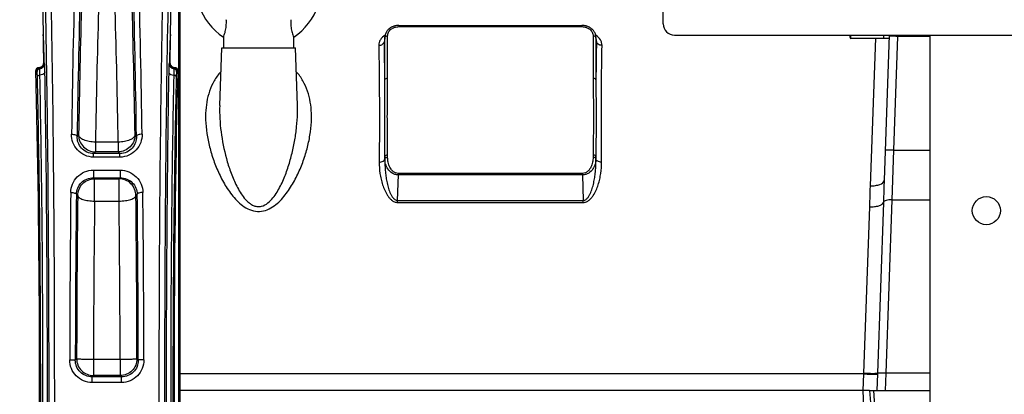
# Model space of a CAD drawing. Extents: x 0 to 594, y 0 to 420.
# Tile 27 of 93: x 242 to 294, y 227 to 247. Entities that reach past the tile are written whole.
import ezdxf

# ---------------------------------------------------------------- set-up
doc = ezdxf.new("R2010")
doc.units = 0
doc.header["$LTSCALE"] = 32.67
doc.layers.get('0').update_dxf_attribs({"linetype": 'CONTINUOUS'})
doc.layers.add('3_ALL_AXES', color=7, linetype='CONTINUOUS')
doc.styles.get("Standard").update_dxf_attribs({"font": 'arial.ttf'})
doc.dimstyles.new('DIMSTYLE_1', dxfattribs={"dimtxt": 4, "dimasz": 3, "dimexe": 2, "dimexo": 1.5, "dimgap": 1, "dimtad": 1, "dimdec": 1, "dimlfac": 6.666667, "dimtxsty": 'STANDARD', "dimblk": '_ARROW_FILLED', "dimblk1": '_ARROW_FILLED', "dimblk2": '_ARROW_FILLED', "dimcen": 0.09, "dimazin": 2, "dimtp": 0.8, "dimtm": 0.8, "dimtfac": 1, "dimtdec": 1, "dimtofl": 0, "dimtmove": 0, "dimatfit": 3, "dimtolj": 1})

# ---------------------------------------------------------------- blocks, each defined once
blk = doc.blocks.new('_ARROW_FILLED')
at = {"color": 0, "linetype": 'BYBLOCK'}
blk.add_solid([(0, 0), (-1, 0.25), (-1, -0.25)], dxfattribs=at)
blk = doc.blocks.new('*D14')
at = {"color": 2, "linetype": 'CONTINUOUS'}
for p, q in [((247.034, 277.133), (214.817, 277.133)), ((216.817, 277.133), (216.817, 205.81)), ((216.817, 134.488), (216.817, 205.81)), ((258.454, 134.488), (214.817, 134.488))]:
    blk.add_line(p, q, dxfattribs=at)
at = {"color": 2, "linetype": 'CONTINUOUS', "xscale": 3, "yscale": 3, "zscale": 3}
for p, rotation in [((216.817, 277.133), 90), ((216.817, 134.488), 270)]:
    blk.add_blockref('_ARROW_FILLED', p, dxfattribs=dict(at, rotation=rotation))
at = {"color": 2, "linetype": 'CONTINUOUS', "insert": (211.817, 205.81), "char_height": 4, "width": 9.32342, "attachment_point": 2, "rotation": 90}
blk.add_mtext('951', dxfattribs=at)

msp = doc.modelspace()

# ---------------------------------------------------------------- linework, layer by layer
at = {"color": 7, "linetype": 'CONTINUOUS'}
for p, q in [((250.279, 254.938), (250.279, 204.388)), ((250.354, 254.863), (250.354, 204.388)), ((242.892, 253.808), (243.062, 246.195)), ((249.847, 246.202), (250.017, 253.807)), ((262.043, 246.68), (271.815, 246.68)), ((249.833, 245.573), (249.847, 246.202)), ((252.679, 246.056), (252.679, 245.488)), ((256.429, 245.488), (256.429, 246.056)), ((261.299, 246.106), (261.271, 245.875)), ((261.299, 246.106), (261.299, 246.106)), ((272.587, 245.875), (272.559, 246.106)), ((286.129, 246.035), (286.129, 246.163)), ((287.929, 245.99), (286.174, 245.99)), ((287.929, 245.99), (287.929, 246.163)), ((288.217, 246.163), (287.946, 238.411)), ((290.404, 212.62), (290.404, 246.163)), ((252.481, 242.406), (252.589, 245.488)), ((252.589, 245.488), (256.52, 245.488)), ((256.628, 242.406), (256.52, 245.488)), ((261.271, 245.875), (261.271, 245.874)), ((272.587, 245.874), (272.587, 245.875)), ((242.818, 244.424), (242.811, 244.424)), ((242.896, 244.424), (242.818, 244.424)), ((243.093, 244.715), (243.093, 244.694)), ((249.816, 244.693), (249.816, 244.715)), ((250.091, 244.424), (250.027, 244.424)), ((250.046, 244.42), (250.039, 244.421)), ((242.679, 244.331), (242.676, 244.324)), ((250.232, 244.324), (250.23, 244.331)), ((286.814, 227.188), (250.354, 227.188)), ((287.166, 227.188), (286.814, 227.188)), ((287.166, 227.188), (290.404, 227.188)), ((287.507, 225.222), (287.404, 227.188))]:
    msp.add_line(p, q, dxfattribs=at)
at = {"color": 9, "linetype": 'CONTINUOUS'}
for p, q in [((242.893, 253.751), (243.062, 246.202)), ((249.847, 246.202), (250.016, 253.751)), ((262.043, 246.68), (262.043, 246.616)), ((262.043, 246.616), (271.815, 246.616)), ((271.815, 246.68), (271.815, 246.616)), ((243.062, 246.202), (243.062, 246.195)), ((243.062, 246.202), (243.062, 246.195)), ((249.846, 246.195), (249.847, 246.202)), ((249.847, 246.202), (249.847, 246.195)), ((261.296, 246.044), (261.269, 245.826)), ((261.296, 243.779), (261.296, 246.044)), ((261.445, 243.86), (261.445, 246.125)), ((272.413, 246.125), (272.413, 243.86)), ((272.563, 246.044), (272.563, 243.779)), ((272.589, 245.826), (272.563, 246.044)), ((286.174, 245.99), (286.174, 246.163)), ((287.48, 245.992), (287.197, 238.112)), ((288.664, 246.095), (288.452, 240.013)), ((288.666, 246.163), (288.664, 246.095)), ((290.404, 246.095), (288.664, 246.095)), ((242.825, 244.418), (242.818, 244.424)), ((242.896, 244.424), (242.818, 244.424)), ((242.825, 244.418), (242.844, 244.42)), ((242.844, 244.42), (242.875, 244.423)), ((243.093, 244.708), (243.093, 244.715)), ((243.093, 244.715), (243.093, 244.708)), ((243.129, 244.661), (243.093, 244.708)), ((249.815, 244.708), (249.78, 244.661)), ((249.816, 244.715), (249.815, 244.708)), ((249.815, 244.708), (249.815, 244.715)), ((250.091, 244.424), (250.027, 244.424)), ((250.033, 244.423), (250.064, 244.42)), ((250.064, 244.42), (250.084, 244.418)), ((250.091, 244.424), (250.084, 244.418)), ((244.948, 240.831), (244.87, 240.753)), ((248.038, 240.753), (247.961, 240.831)), ((245.847, 240.448), (245.847, 239.931)), ((247.061, 240.448), (245.847, 240.448)), ((247.061, 240.448), (247.061, 239.931)), ((245.847, 239.931), (245.752, 239.836)), ((245.752, 239.645), (245.752, 239.836)), ((247.156, 239.836), (245.752, 239.836)), ((247.061, 239.931), (245.847, 239.931)), ((247.156, 239.836), (247.061, 239.931)), ((247.156, 239.645), (247.156, 239.836)), ((261.296, 239.687), (261.295, 239.518)), ((261.296, 239.554), (261.296, 239.687)), ((261.445, 239.635), (261.445, 239.767)), ((272.413, 239.767), (272.413, 239.635)), ((272.563, 239.687), (272.563, 239.554)), ((272.564, 239.518), (272.563, 239.687)), ((288.452, 240.013), (288.354, 237.366)), ((288.452, 240.013), (290.404, 240.013)), ((247.156, 239.645), (245.752, 239.645)), ((261.295, 239.518), (261.296, 239.554)), ((272.563, 239.554), (272.564, 239.518)), ((245.743, 238.95), (245.743, 238.548)), ((245.743, 238.95), (247.165, 238.95)), ((247.165, 238.95), (247.165, 238.548)), ((261.971, 237.338), (262.016, 238.697)), ((262.016, 238.697), (262.016, 238.778)), ((271.843, 238.778), (262.016, 238.778)), ((271.843, 238.697), (262.016, 238.697)), ((271.843, 238.697), (271.843, 238.778)), ((271.843, 238.697), (271.888, 237.338)), ((245.743, 238.548), (245.802, 238.49)), ((245.743, 238.548), (247.165, 238.548)), ((245.802, 237.299), (245.802, 238.49)), ((245.802, 238.49), (247.107, 238.49)), ((247.107, 238.49), (247.165, 238.548)), ((247.107, 237.299), (247.107, 238.49)), ((244.83, 237.663), (244.902, 237.59)), ((248.007, 237.59), (248.079, 237.663)), ((245.802, 237.299), (247.107, 237.299)), ((261.971, 237.229), (261.971, 237.338)), ((261.971, 237.338), (271.888, 237.338)), ((261.971, 237.229), (271.888, 237.229)), ((271.888, 237.229), (271.888, 237.338)), ((287.908, 237.227), (287.59, 228.105)), ((288.354, 237.366), (288.036, 228.104)), ((288.354, 237.366), (290.404, 237.366)), ((287.164, 236.993), (286.846, 228.107)), ((244.843, 228.876), (244.773, 228.806)), ((245.743, 228.828), (245.743, 227.976)), ((247.166, 228.828), (245.743, 228.828)), ((247.166, 228.828), (247.166, 227.976)), ((248.135, 228.806), (248.065, 228.876)), ((286.846, 228.107), (286.845, 228.067)), ((287.59, 228.105), (287.588, 228.064)), ((288.036, 228.104), (288.004, 227.188)), ((290.404, 228.104), (288.036, 228.104)), ((245.743, 227.976), (245.672, 227.905)), ((245.672, 227.609), (245.672, 227.905)), ((247.237, 227.905), (245.672, 227.905)), ((247.237, 227.609), (245.672, 227.609)), ((247.166, 227.976), (245.743, 227.976)), ((247.237, 227.905), (247.166, 227.976)), ((247.237, 227.609), (247.237, 227.905)), ((286.845, 228.067), (250.354, 228.067)), ((286.845, 228.067), (286.814, 227.188)), ((287.588, 228.064), (287.558, 227.188)), ((286.814, 227.188), (286.845, 226.308)), ((287.166, 227.188), (287.234, 226.318))]:
    msp.add_line(p, q, dxfattribs=at)
at = {"color": 3, "linetype": 'CONTINUOUS'}
for p, q in [((276.154, 246.763), (276.154, 249.163)), ((276.754, 246.163), (379.054, 246.163))]:
    msp.add_line(p, q, dxfattribs=at)
at = {"color": 7, "linetype": 'CONTINUOUS'}
for points in [[(262.043, 246.68), (262.017, 246.68), (261.968, 246.677), (261.919, 246.671), (261.87, 246.663), (261.823, 246.652), (261.776, 246.638), (261.731, 246.622), (261.687, 246.603), (261.644, 246.582), (261.603, 246.558), (261.564, 246.532), (261.528, 246.504), (261.493, 246.475), (261.461, 246.443), (261.432, 246.41), (261.405, 246.375), (261.381, 246.338), (261.36, 246.301), (261.342, 246.262), (261.326, 246.222), (261.314, 246.182), (261.305, 246.141), (261.299, 246.106)], [(272.559, 246.106), (272.554, 246.142), (272.544, 246.182), (272.532, 246.223), (272.517, 246.262), (272.498, 246.301), (272.477, 246.339), (272.453, 246.375), (272.426, 246.41), (272.397, 246.444), (272.365, 246.475), (272.33, 246.505), (272.293, 246.533), (272.254, 246.559), (272.213, 246.582), (272.171, 246.604), (272.127, 246.622), (272.081, 246.639), (272.034, 246.652), (271.987, 246.663), (271.938, 246.671), (271.889, 246.677), (271.84, 246.68), (271.815, 246.68)], [(243.062, 246.195), (243.076, 245.575), (243.089, 244.921), (243.093, 244.715)], [(249.816, 244.715), (249.82, 244.919), (249.833, 245.573)], [(242.811, 244.424), (242.796, 244.423), (242.781, 244.42), (242.767, 244.415), (242.753, 244.41), (242.74, 244.403), (242.729, 244.395), (242.718, 244.386), (242.708, 244.376), (242.699, 244.366), (242.691, 244.354), (242.684, 244.343), (242.679, 244.331)], [(242.884, 244.425), (242.878, 244.423), (242.873, 244.422), (242.869, 244.421), (242.866, 244.421), (242.864, 244.42)], [(243.093, 244.694), (243.091, 244.672), (243.087, 244.651), (243.083, 244.631), (243.077, 244.611), (243.069, 244.593), (243.061, 244.575), (243.052, 244.558), (243.042, 244.542), (243.031, 244.527), (243.019, 244.513), (243.007, 244.5), (242.995, 244.488), (242.982, 244.477), (242.969, 244.467), (242.956, 244.458), (242.943, 244.45), (242.931, 244.444), (242.919, 244.438), (242.909, 244.434), (242.899, 244.43), (242.891, 244.427), (242.884, 244.425)], [(250.029, 244.424), (250.022, 244.426), (250.015, 244.428), (250.006, 244.431), (249.996, 244.436), (249.984, 244.441), (249.972, 244.447), (249.959, 244.454), (249.945, 244.463), (249.932, 244.473), (249.919, 244.483), (249.906, 244.495), (249.893, 244.508), (249.881, 244.522), (249.87, 244.538), (249.859, 244.554), (249.849, 244.571), (249.841, 244.589), (249.833, 244.608), (249.827, 244.628), (249.822, 244.649), (249.818, 244.671), (249.816, 244.693)], [(250.039, 244.421), (250.035, 244.422), (250.029, 244.424)], [(250.23, 244.331), (250.224, 244.343), (250.218, 244.354), (250.21, 244.366), (250.201, 244.376), (250.191, 244.386), (250.18, 244.395), (250.168, 244.403), (250.155, 244.41), (250.142, 244.415), (250.128, 244.42), (250.113, 244.423), (250.098, 244.424), (250.091, 244.424)]]:
    msp.add_lwpolyline(points, dxfattribs=at)
for radius in [39.3, 39.15, 35.909, 35.444]:
    msp.add_circle((327.904, 200.938), radius, dxfattribs=at)
for centre, radius, start, end in [((254.554, 248.863), 3.375, 303.749, 236.251), ((249.557, 246.877), 3.278, 0.0287, 1.9395), ((259.551, 246.877), 3.278, 178.0605, 179.9713), ((286.174, 246.035), 0.045, 180, 270)]:
    msp.add_arc(centre, radius, start, end, dxfattribs=at)
at = {"color": 9, "linetype": 'CONTINUOUS'}
for centre, radius, start, end in [((872.852, 231.6), 628.35, 178.366028, 179.154488), ((862.231, 231.562), 617.429, 178.35164, 179.147039), ((-314.084, 232.768), 562.179, 0.81388, 1.68745), ((-323.727, 232.817), 572.121, 0.80677, 1.67272), ((762.895, 232.766), 518.01, 178.30872, 179.10798), ((-317.171, 231.702), 565.205, 0.92539, 1.65791), ((735.179, 232.609), 489.394, 178.25995, 179.08225), ((-286.843, 231.575), 533.978, 0.95208, 1.70572), ((-281.667, 234.458), 524.861, 1.11981, 1.28145), ((788.341, 234.169), 538.629, 178.72061, 178.87812), ((261.814, 246.044), 0.518, 173.0855, 179.919), ((272.044, 246.044), 0.518, 0.081, 6.9145), ((261.588, 245.836), 0.318, 173.1401, 181.8097), ((74.515, 242.389), 186.786, 0.42635, 1.05437), ((469.587, 242.257), 197.03, 178.96195, 179.55732), ((272.271, 245.836), 0.318, 358.1903, 6.8601), ((242.825, 244.268), 0.15, 90.0848, 173.5006), ((242.834, 244.26), 0.15, 95.2493, 173.8701), ((242.793, 244.71), 0.301, 275.2473, 289.3152), ((263.391, 263.554), 28.1, 222.9428, 223.0714), ((242.828, 244.662), 0.3, 276.7212, 359.9296), ((243.015, 242.589), 1.839, 94.1616, 94.3699), ((242.793, 244.709), 0.3, 289.3354, 359.9322), ((250.08, 244.662), 0.3, 180.0704, 263.2788), ((250.115, 244.709), 0.3, 180.0678, 250.6646), ((250.116, 244.71), 0.301, 250.6848, 264.7527), ((249.893, 242.589), 1.84, 85.6303, 85.8384), ((229.518, 263.554), 28.1, 316.9286, 317.0572), ((250.084, 244.268), 0.15, 6.4993, 89.915), ((250.074, 244.26), 0.15, 6.1291, 84.7506), ((242.825, 244.268), 0.15, 173.5014, 179.9208), ((242.834, 244.26), 0.15, 173.8725, 179.9232), ((256.139, 258.026), 19.249, 225.6558, 225.8508), ((242.881, 244.214), 0.15, 96.7501, 179.918), ((250.027, 244.214), 0.15, 0.0824, 83.2499), ((236.77, 258.026), 19.249, 314.1492, 314.3442), ((250.075, 244.26), 0.15, 0.0759, 6.1266), ((250.084, 244.268), 0.15, 0.0792, 6.4985), ((248.855, 242.139), 7.777, 358.8084, 1.9676), ((252.088, 241.804), 5.293, 359, 2.0368), ((1195.564, 227.292), 951.092, 179.3697, 179.907955), ((1179.323, 227.291), 934.551, 179.364147, 179.907144), ((1097.726, 227.464), 852.884, 179.319736, 179.905181), ((-628.14, 227.307), 876.207, 0.102611, 0.672472), ((-664.041, 227.434), 912.177, 0.086197, 0.642513), ((-679.885, 227.436), 928.321, 0.085443, 0.636902), ((1051.474, 227.457), 805.733, 179.300115, 179.902445), ((-580.598, 227.303), 827.765, 0.105571, 0.691869), ((327.904, 200.938), 35.284, 67.4214, 172.5786)]:
    msp.add_arc(centre, radius, start, end, dxfattribs=at)
at = {"color": 3, "linetype": 'CONTINUOUS'}
msp.add_arc((276.754, 246.763), 0.6, 180, 270, dxfattribs=at)
at = {"color": 9, "linetype": 'CONTINUOUS'}
for points, knots in [([(243.246, 209.755), (243.297, 213.02), (243.364, 219.796), (243.382, 229.989), (243.321, 239.913), (243.225, 246.327), (243.158, 249.322)], [0, 0, 0, 0, 0.247587, 0.513721, 0.772825, 1, 1, 1, 1]), ([(243.546, 209.601), (243.597, 212.895), (243.664, 219.731), (243.682, 230.014), (243.621, 240.026), (243.525, 246.495), (243.457, 249.517)], [0, 0, 0, 0, 0.247587, 0.513721, 0.772825, 1, 1, 1, 1]), ([(249.451, 249.517), (249.384, 246.495), (249.287, 240.026), (249.226, 230.014), (249.245, 219.731), (249.312, 212.895), (249.363, 209.601)], [0, 0, 0, 0, 0.227175, 0.486279, 0.752413, 1, 1, 1, 1]), ([(249.751, 249.322), (249.684, 246.327), (249.587, 239.913), (249.526, 229.989), (249.544, 219.796), (249.612, 213.02), (249.663, 209.755)], [0, 0, 0, 0, 0.227175, 0.486279, 0.752413, 1, 1, 1, 1]), ([(261.445, 246.125), (261.445, 246.19), (261.479, 246.324), (261.616, 246.487), (261.814, 246.592), (261.966, 246.616), (262.043, 246.616)], [0, 0, 0, 0, 0.2267, 0.467634, 0.727507, 1, 1, 1, 1]), ([(271.815, 246.616), (271.893, 246.616), (272.045, 246.592), (272.243, 246.487), (272.38, 246.324), (272.413, 246.19), (272.413, 246.125)], [0, 0, 0, 0, 0.272493, 0.532366, 0.7733, 1, 1, 1, 1]), ([(261.309, 246.161), (261.209, 246.099), (261.076, 245.979), (260.983, 245.774), (260.969, 245.669), (260.97, 245.617)], [0, 0, 0, 0, 0.530383, 0.769124, 1, 1, 1, 1]), ([(261.296, 246.044), (261.297, 246.056), (261.313, 246.088), (261.369, 246.118), (261.418, 246.125), (261.445, 246.125)], [0, 0, 0, 0, 0.188218, 0.551494, 1, 1, 1, 1]), ([(272.563, 246.044), (272.562, 246.056), (272.546, 246.088), (272.49, 246.118), (272.44, 246.125), (272.413, 246.125)], [0, 0, 0, 0, 0.188218, 0.551494, 1, 1, 1, 1]), ([(272.889, 245.617), (272.89, 245.669), (272.876, 245.774), (272.783, 245.979), (272.65, 246.099), (272.55, 246.161)], [0, 0, 0, 0, 0.230876, 0.469617, 1, 1, 1, 1]), ([(288.664, 246.095), (288.607, 246.097), (288.524, 246.099), (288.418, 246.101), (288.35, 246.101), (288.295, 246.101), (288.258, 246.1), (288.236, 246.099), (288.224, 246.098), (288.219, 246.097), (288.215, 246.095), (288.215, 246.095)], [0, 0, 0, 0, 0.381911, 0.554436, 0.705672, 0.829838, 0.922208, 0.955341, 0.979354, 0.994108, 1, 1, 1, 1]), ([(260.97, 245.617), (261.007, 245.618), (261.08, 245.628), (261.176, 245.672), (261.245, 245.739), (261.267, 245.798), (261.269, 245.826)], [0, 0, 0, 0, 0.282408, 0.547947, 0.786019, 1, 1, 1, 1]), ([(260.97, 245.617), (260.979, 245.148), (261.008, 243.07), (261.007, 240.991), (260.995, 239.383)], [0, 0, 0, 0, 0.22614, 1, 1, 1, 1]), ([(272.889, 245.617), (272.851, 245.618), (272.779, 245.628), (272.683, 245.672), (272.613, 245.739), (272.592, 245.798), (272.589, 245.826)], [0, 0, 0, 0, 0.282408, 0.547946, 0.786019, 1, 1, 1, 1]), ([(272.864, 239.383), (272.859, 239.949), (272.849, 242.027), (272.86, 244.105), (272.889, 245.617)], [0, 0, 0, 0, 0.272317, 1, 1, 1, 1]), ([(242.82, 244.41), (242.819, 244.411), (242.818, 244.415), (242.823, 244.417), (242.825, 244.418)], [0, 0, 0, 0, 0.396987, 1, 1, 1, 1]), ([(243.15, 244.193), (243.149, 244.256), (243.148, 244.345), (243.144, 244.457), (243.141, 244.524), (243.138, 244.578), (243.136, 244.619), (243.132, 244.644), (243.131, 244.658), (243.129, 244.661)], [0, 0, 0, 0, 0.403629, 0.572175, 0.715283, 0.830956, 0.917603, 0.97409, 1, 1, 1, 1]), ([(249.78, 244.661), (249.778, 244.658), (249.776, 244.644), (249.773, 244.619), (249.77, 244.578), (249.767, 244.524), (249.765, 244.457), (249.761, 244.345), (249.759, 244.256), (249.758, 244.193)], [0, 0, 0, 0, 0.02591, 0.082397, 0.169044, 0.284717, 0.427825, 0.596371, 1, 1, 1, 1]), ([(250.084, 244.418), (250.086, 244.417), (250.09, 244.415), (250.089, 244.411), (250.088, 244.41)], [0, 0, 0, 0, 0.60301, 1, 1, 1, 1]), ([(242.748, 243.946), (242.747, 243.982), (242.745, 244.046), (242.742, 244.121), (242.739, 244.167), (242.737, 244.19), (242.734, 244.205), (242.733, 244.213), (242.731, 244.215)], [0, 0, 0, 0, 0.403473, 0.714907, 0.830487, 0.917086, 0.973636, 1, 1, 1, 1]), ([(242.748, 243.946), (242.748, 243.956), (242.761, 243.986), (242.812, 244.016), (242.857, 244.026), (242.882, 244.028)], [0, 0, 0, 0, 0.185885, 0.545916, 1, 1, 1, 1]), ([(242.835, 215.007), (242.872, 217.42), (242.922, 222.35), (242.932, 229.742), (242.879, 236.975), (242.8, 241.691), (242.748, 243.946)], [0, 0, 0, 0, 0.250206, 0.511045, 0.766268, 1, 1, 1, 1]), ([(242.882, 244.028), (242.881, 244.073), (242.88, 244.137), (242.877, 244.217), (242.874, 244.265), (242.872, 244.304), (242.87, 244.333), (242.867, 244.351), (242.865, 244.361), (242.863, 244.363)], [0, 0, 0, 0, 0.403567, 0.572056, 0.715113, 0.830737, 0.917357, 0.97387, 1, 1, 1, 1]), ([(243.15, 244.193), (243.15, 244.172), (243.124, 244.112), (243.023, 244.05), (242.933, 244.032), (242.882, 244.028)], [0, 0, 0, 0, 0.185575, 0.545066, 1, 1, 1, 1]), ([(242.962, 214.947), (242.997, 217.373), (243.042, 222.326), (243.051, 229.755), (243.003, 237.023), (242.93, 241.763), (242.882, 244.028)], [0, 0, 0, 0, 0.250207, 0.511038, 0.766258, 1, 1, 1, 1]), ([(243.217, 214.828), (243.274, 219.83), (243.303, 227.331), (243.25, 237.119), (243.19, 241.905), (243.15, 244.193)], [0, 0, 0, 0, 0.511022, 0.766236, 1, 1, 1, 1]), ([(249.758, 244.193), (249.718, 241.905), (249.658, 237.119), (249.606, 227.331), (249.634, 219.83), (249.692, 214.828)], [0, 0, 0, 0, 0.233764, 0.488978, 1, 1, 1, 1]), ([(249.758, 244.193), (249.759, 244.172), (249.784, 244.112), (249.885, 244.05), (249.976, 244.032), (250.027, 244.028)], [0, 0, 0, 0, 0.185576, 0.545067, 1, 1, 1, 1]), ([(250.027, 244.028), (249.978, 241.763), (249.906, 237.023), (249.858, 229.755), (249.867, 222.326), (249.912, 217.373), (249.946, 214.947)], [0, 0, 0, 0, 0.233742, 0.488962, 0.749793, 1, 1, 1, 1]), ([(250.161, 243.946), (250.108, 241.691), (250.03, 236.975), (249.977, 229.742), (249.987, 222.35), (250.036, 217.42), (250.073, 215.007)], [0, 0, 0, 0, 0.233732, 0.488955, 0.749794, 1, 1, 1, 1]), ([(250.045, 244.363), (250.043, 244.361), (250.042, 244.351), (250.039, 244.333), (250.037, 244.304), (250.034, 244.265), (250.032, 244.217), (250.029, 244.137), (250.027, 244.073), (250.027, 244.028)], [0, 0, 0, 0, 0.02613, 0.082643, 0.169263, 0.284887, 0.427944, 0.596433, 1, 1, 1, 1]), ([(250.161, 243.946), (250.16, 243.956), (250.147, 243.986), (250.097, 244.016), (250.052, 244.026), (250.027, 244.028)], [0, 0, 0, 0, 0.185881, 0.545912, 1, 1, 1, 1]), ([(250.178, 244.215), (250.176, 244.213), (250.175, 244.205), (250.172, 244.19), (250.17, 244.167), (250.167, 244.121), (250.163, 244.046), (250.162, 243.982), (250.161, 243.946)], [0, 0, 0, 0, 0.026364, 0.082914, 0.169514, 0.285093, 0.596527, 1, 1, 1, 1]), ([(252.543, 244.21), (252.405, 244.06), (252.166, 243.731), (251.839, 242.994), (251.746, 242.391), (251.731, 241.992)], [0, 0, 0, 0, 0.254041, 0.502162, 1, 1, 1, 1]), ([(257.377, 241.992), (257.363, 242.391), (257.27, 242.994), (256.943, 243.731), (256.704, 244.06), (256.565, 244.21)], [0, 0, 0, 0, 0.497838, 0.745959, 1, 1, 1, 1]), ([(261.296, 239.687), (261.297, 240.033), (261.291, 240.723), (261.285, 241.752), (261.291, 242.77), (261.297, 243.444), (261.296, 243.779)], [0, 0, 0, 0, 0.254259, 0.50573, 0.754326, 1, 1, 1, 1]), ([(261.296, 243.779), (261.297, 243.791), (261.313, 243.822), (261.369, 243.853), (261.418, 243.86), (261.445, 243.86)], [0, 0, 0, 0, 0.188218, 0.551494, 1, 1, 1, 1]), ([(261.445, 239.767), (261.445, 240.108), (261.435, 240.791), (261.425, 241.814), (261.435, 242.837), (261.445, 243.519), (261.445, 243.86)], [0, 0, 0, 0, 0.250001, 0.5, 0.749999, 1, 1, 1, 1]), ([(272.413, 243.86), (272.413, 243.519), (272.424, 242.837), (272.434, 241.814), (272.424, 240.791), (272.413, 240.108), (272.413, 239.767)], [0, 0, 0, 0, 0.250001, 0.5, 0.749999, 1, 1, 1, 1]), ([(272.563, 243.779), (272.562, 243.791), (272.546, 243.822), (272.49, 243.853), (272.44, 243.86), (272.413, 243.86)], [0, 0, 0, 0, 0.188218, 0.551494, 1, 1, 1, 1]), ([(272.563, 243.779), (272.562, 243.444), (272.568, 242.77), (272.574, 241.752), (272.568, 240.723), (272.562, 240.033), (272.563, 239.687)], [0, 0, 0, 0, 0.245674, 0.49427, 0.745741, 1, 1, 1, 1]), ([(252.481, 242.406), (252.465, 241.936), (252.521, 240.98), (252.757, 239.801), (253.049, 238.867), (253.285, 238.292), (253.519, 237.849), (253.727, 237.531), (253.938, 237.289), (254.141, 237.13), (254.315, 237.038), (254.509, 236.994), (254.772, 237.017), (255.063, 237.182), (255.328, 237.462), (255.545, 237.775), (255.728, 238.106), (255.886, 238.446), (256.024, 238.793), (256.186, 239.258), (256.351, 239.846), (256.499, 240.557), (256.596, 241.268), (256.626, 241.742), (256.631, 241.977)], [0, 0, 0, 0, 0.119597, 0.242411, 0.304974, 0.368258, 0.400202, 0.432373, 0.464827, 0.481231, 0.497764, 0.514405, 0.531071, 0.56393, 0.596459, 0.628688, 0.66068, 0.69247, 0.724072, 0.755491, 0.817773, 0.879308, 0.94006, 1, 1, 1, 1]), ([(251.731, 241.992), (251.714, 241.513), (251.789, 240.78), (252.03, 239.825), (252.287, 239.1), (252.62, 238.388), (252.972, 237.819), (253.316, 237.398), (253.616, 237.109), (253.968, 236.871), (254.379, 236.73), (254.818, 236.748), (255.218, 236.914), (255.558, 237.165), (255.849, 237.461), (256.101, 237.784), (256.395, 238.231), (256.699, 238.815), (256.985, 239.536), (257.198, 240.262), (257.336, 240.987), (257.376, 241.472), (257.38, 241.711)], [0, 0, 0, 0, 0.114992, 0.174882, 0.236274, 0.299117, 0.363402, 0.396155, 0.429367, 0.463111, 0.497386, 0.531871, 0.566051, 0.599681, 0.632793, 0.665461, 0.697733, 0.761145, 0.82312, 0.883614, 0.942575, 1, 1, 1, 1]), ([(245.752, 239.645), (245.589, 239.645), (245.263, 239.715), (244.867, 240.003), (244.62, 240.412), (244.568, 240.721), (244.571, 240.873)], [0, 0, 0, 0, 0.259364, 0.513047, 0.759222, 1, 1, 1, 1]), ([(244.571, 240.873), (244.608, 240.872), (244.679, 240.866), (244.773, 240.842), (244.841, 240.808), (244.869, 240.77), (244.87, 240.753)], [0, 0, 0, 0, 0.332202, 0.624966, 0.848277, 1, 1, 1, 1]), ([(245.752, 239.836), (245.627, 239.836), (245.378, 239.89), (245.082, 240.111), (244.904, 240.416), (244.868, 240.643), (244.87, 240.753)], [0, 0, 0, 0, 0.266501, 0.522653, 0.765738, 1, 1, 1, 1]), ([(245.847, 240.448), (245.734, 240.45), (245.521, 240.469), (245.272, 240.536), (245.113, 240.615), (245.026, 240.68), (244.967, 240.751), (244.95, 240.805), (244.948, 240.831)], [0, 0, 0, 0, 0.326947, 0.616257, 0.737561, 0.840593, 0.926376, 1, 1, 1, 1]), ([(244.948, 240.831), (244.948, 240.714), (244.995, 240.477), (245.195, 240.178), (245.494, 239.978), (245.73, 239.931), (245.847, 239.931)], [0, 0, 0, 0, 0.249959, 0.5, 0.750041, 1, 1, 1, 1]), ([(247.961, 240.831), (247.959, 240.805), (247.941, 240.751), (247.883, 240.68), (247.796, 240.615), (247.636, 240.536), (247.388, 240.469), (247.174, 240.45), (247.061, 240.448)], [0, 0, 0, 0, 0.073624, 0.159407, 0.262439, 0.383743, 0.673053, 1, 1, 1, 1]), ([(247.961, 240.831), (247.961, 240.714), (247.914, 240.477), (247.713, 240.178), (247.415, 239.978), (247.178, 239.931), (247.061, 239.931)], [0, 0, 0, 0, 0.249959, 0.5, 0.750041, 1, 1, 1, 1]), ([(248.338, 240.873), (248.34, 240.721), (248.289, 240.412), (248.042, 240.003), (247.646, 239.715), (247.319, 239.645), (247.156, 239.645)], [0, 0, 0, 0, 0.240778, 0.486953, 0.740636, 1, 1, 1, 1]), ([(248.038, 240.753), (248.04, 240.643), (248.005, 240.416), (247.827, 240.111), (247.53, 239.89), (247.281, 239.836), (247.156, 239.836)], [0, 0, 0, 0, 0.234262, 0.477347, 0.733499, 1, 1, 1, 1]), ([(248.338, 240.873), (248.3, 240.872), (248.229, 240.866), (248.136, 240.842), (248.067, 240.808), (248.04, 240.77), (248.038, 240.753)], [0, 0, 0, 0, 0.332202, 0.624966, 0.848277, 1, 1, 1, 1]), ([(261.296, 239.687), (261.297, 239.698), (261.313, 239.73), (261.369, 239.76), (261.418, 239.767), (261.445, 239.767)], [0, 0, 0, 0, 0.188218, 0.551494, 1, 1, 1, 1]), ([(272.563, 239.687), (272.562, 239.698), (272.546, 239.73), (272.49, 239.76), (272.44, 239.767), (272.413, 239.767)], [0, 0, 0, 0, 0.188218, 0.551494, 1, 1, 1, 1]), ([(288.452, 240.013), (288.395, 240.015), (288.311, 240.017), (288.205, 240.019), (288.138, 240.019), (288.083, 240.019), (288.045, 240.018), (288.023, 240.017), (288.012, 240.016), (288.006, 240.014), (288.002, 240.013), (288.002, 240.013)], [0, 0, 0, 0, 0.381911, 0.554436, 0.705672, 0.829838, 0.922208, 0.955341, 0.979354, 0.994108, 1, 1, 1, 1]), ([(260.995, 239.383), (260.994, 239.18), (261.015, 238.873), (261.089, 238.469), (261.171, 238.167), (261.282, 237.87), (261.407, 237.634), (261.537, 237.46), (261.655, 237.343), (261.8, 237.253), (261.914, 237.229), (261.971, 237.229)], [0, 0, 0, 0, 0.24055, 0.362535, 0.485749, 0.610367, 0.73675, 0.800953, 0.866089, 0.932468, 1, 1, 1, 1]), ([(260.995, 239.383), (261.032, 239.383), (261.103, 239.389), (261.211, 239.418), (261.289, 239.473), (261.295, 239.518)], [0, 0, 0, 0, 0.321962, 0.609829, 1, 1, 1, 1]), ([(261.295, 239.518), (261.292, 239.321), (261.303, 239.025), (261.347, 238.632), (261.397, 238.338), (261.467, 238.046), (261.546, 237.808), (261.632, 237.624), (261.712, 237.494), (261.8, 237.398), (261.892, 237.347), (261.945, 237.338), (261.971, 237.338)], [0, 0, 0, 0, 0.245686, 0.369361, 0.493592, 0.61842, 0.743937, 0.807085, 0.870596, 0.934668, 0.967209, 1, 1, 1, 1]), ([(261.296, 239.554), (261.297, 239.565), (261.313, 239.597), (261.369, 239.627), (261.418, 239.635), (261.445, 239.635)], [0, 0, 0, 0, 0.188218, 0.551494, 1, 1, 1, 1]), ([(262.016, 238.697), (261.955, 238.698), (261.837, 238.716), (261.633, 238.811), (261.445, 239), (261.323, 239.271), (261.297, 239.461), (261.296, 239.554)], [0, 0, 0, 0, 0.147202, 0.287153, 0.540682, 0.774347, 1, 1, 1, 1]), ([(262.016, 238.778), (261.963, 238.778), (261.858, 238.8), (261.728, 238.883), (261.63, 238.992), (261.534, 239.15), (261.463, 239.367), (261.445, 239.546), (261.445, 239.635)], [0, 0, 0, 0, 0.141, 0.275139, 0.402637, 0.525782, 0.764697, 1, 1, 1, 1]), ([(272.413, 239.635), (272.413, 239.546), (272.396, 239.367), (272.324, 239.15), (272.229, 238.992), (272.13, 238.883), (272.001, 238.8), (271.896, 238.778), (271.843, 238.778)], [0, 0, 0, 0, 0.235303, 0.474218, 0.597363, 0.724861, 0.859, 1, 1, 1, 1]), ([(272.563, 239.554), (272.562, 239.461), (272.536, 239.271), (272.414, 239), (272.226, 238.811), (272.022, 238.716), (271.903, 238.698), (271.843, 238.697)], [0, 0, 0, 0, 0.225653, 0.459318, 0.712847, 0.852798, 1, 1, 1, 1]), ([(271.888, 237.338), (271.914, 237.338), (271.967, 237.347), (272.058, 237.398), (272.147, 237.494), (272.227, 237.624), (272.312, 237.808), (272.392, 238.046), (272.462, 238.338), (272.512, 238.632), (272.556, 239.025), (272.567, 239.321), (272.564, 239.518)], [0, 0, 0, 0, 0.032788, 0.065326, 0.129396, 0.192908, 0.256054, 0.381572, 0.506402, 0.630635, 0.754311, 1, 1, 1, 1]), ([(271.888, 237.229), (271.945, 237.229), (272.059, 237.253), (272.203, 237.343), (272.322, 237.46), (272.451, 237.634), (272.577, 237.87), (272.688, 238.167), (272.769, 238.469), (272.843, 238.873), (272.865, 239.18), (272.864, 239.383)], [0, 0, 0, 0, 0.067529, 0.133905, 0.199041, 0.263244, 0.389627, 0.514246, 0.637461, 0.759447, 1, 1, 1, 1]), ([(272.563, 239.554), (272.562, 239.565), (272.546, 239.597), (272.49, 239.627), (272.44, 239.635), (272.413, 239.635)], [0, 0, 0, 0, 0.188218, 0.551494, 1, 1, 1, 1]), ([(272.864, 239.383), (272.827, 239.383), (272.755, 239.389), (272.648, 239.418), (272.57, 239.473), (272.564, 239.518)], [0, 0, 0, 0, 0.321962, 0.609829, 1, 1, 1, 1]), ([(244.53, 237.755), (244.532, 237.908), (244.596, 238.218), (244.861, 238.614), (245.262, 238.885), (245.583, 238.95), (245.743, 238.95)], [0, 0, 0, 0, 0.244699, 0.491882, 0.743893, 1, 1, 1, 1]), ([(247.165, 238.95), (247.325, 238.95), (247.647, 238.885), (248.048, 238.614), (248.313, 238.218), (248.377, 237.908), (248.379, 237.755)], [0, 0, 0, 0, 0.256107, 0.508118, 0.755301, 1, 1, 1, 1]), ([(244.83, 237.663), (244.831, 237.775), (244.88, 238.004), (245.078, 238.297), (245.38, 238.499), (245.622, 238.548), (245.743, 238.548)], [0, 0, 0, 0, 0.241534, 0.486742, 0.739757, 1, 1, 1, 1]), ([(244.902, 237.59), (244.902, 237.707), (244.949, 237.944), (245.149, 238.242), (245.448, 238.443), (245.685, 238.49), (245.802, 238.49)], [0, 0, 0, 0, 0.249958, 0.499999, 0.750041, 1, 1, 1, 1]), ([(248.007, 237.59), (248.006, 237.707), (247.959, 237.944), (247.759, 238.242), (247.46, 238.443), (247.224, 238.49), (247.107, 238.49)], [0, 0, 0, 0, 0.249958, 0.499999, 0.750041, 1, 1, 1, 1]), ([(247.165, 238.548), (247.287, 238.548), (247.529, 238.499), (247.83, 238.297), (248.029, 238.004), (248.077, 237.775), (248.079, 237.663)], [0, 0, 0, 0, 0.260243, 0.513258, 0.758466, 1, 1, 1, 1]), ([(287.197, 238.112), (287.193, 238.02), (287.182, 237.647), (287.174, 237.274), (287.164, 236.993)], [0, 0, 0, 0, 0.247923, 1, 1, 1, 1]), ([(287.197, 238.112), (287.292, 238.11), (287.43, 238.116), (287.607, 238.152), (287.78, 238.204), (287.943, 238.307), (287.946, 238.411)], [0, 0, 0, 0, 0.335465, 0.490112, 0.630163, 1, 1, 1, 1]), ([(244.53, 237.755), (244.6, 237.754), (244.696, 237.744), (244.797, 237.707), (244.828, 237.677), (244.83, 237.663)], [0, 0, 0, 0, 0.64652, 0.867678, 1, 1, 1, 1]), ([(244.902, 237.59), (244.907, 237.546), (244.968, 237.481), (245.069, 237.426), (245.23, 237.365), (245.477, 237.315), (245.689, 237.3), (245.802, 237.299)], [0, 0, 0, 0, 0.135604, 0.235326, 0.357329, 0.656755, 1, 1, 1, 1]), ([(247.107, 237.299), (247.22, 237.3), (247.431, 237.315), (247.678, 237.365), (247.84, 237.426), (247.941, 237.481), (248.002, 237.546), (248.007, 237.59)], [0, 0, 0, 0, 0.343245, 0.642671, 0.764674, 0.864396, 1, 1, 1, 1]), ([(248.379, 237.755), (248.309, 237.754), (248.212, 237.744), (248.112, 237.707), (248.08, 237.677), (248.079, 237.663)], [0, 0, 0, 0, 0.64652, 0.867678, 1, 1, 1, 1]), ([(287.164, 236.993), (287.252, 236.991), (287.42, 236.997), (287.617, 237.034), (287.749, 237.083), (287.84, 237.132), (287.895, 237.186), (287.908, 237.227)], [0, 0, 0, 0, 0.326588, 0.616657, 0.739177, 0.843688, 1, 1, 1, 1]), ([(288.354, 237.366), (288.301, 237.368), (288.2, 237.364), (288.065, 237.338), (287.964, 237.298), (287.916, 237.251), (287.908, 237.227)], [0, 0, 0, 0, 0.326988, 0.617357, 0.843846, 1, 1, 1, 1]), ([(245.672, 227.609), (245.515, 227.609), (245.198, 227.673), (244.799, 227.944), (244.534, 228.347), (244.473, 228.664), (244.474, 228.82)], [0, 0, 0, 0, 0.250033, 0.500072, 0.750086, 1, 1, 1, 1]), ([(244.474, 228.82), (244.511, 228.82), (244.566, 228.82), (244.635, 228.818), (244.679, 228.816), (244.716, 228.814), (244.745, 228.812), (244.762, 228.809), (244.772, 228.808), (244.773, 228.806)], [0, 0, 0, 0, 0.373755, 0.543449, 0.693234, 0.817638, 0.912152, 0.973453, 1, 1, 1, 1]), ([(245.672, 227.905), (245.554, 227.905), (245.318, 227.952), (245.018, 228.153), (244.819, 228.452), (244.773, 228.689), (244.773, 228.806)], [0, 0, 0, 0, 0.25016, 0.500302, 0.75031, 1, 1, 1, 1]), ([(245.743, 228.828), (245.63, 228.829), (245.467, 228.831), (245.258, 228.836), (245.125, 228.842), (245.014, 228.849), (244.938, 228.856), (244.892, 228.862), (244.868, 228.866), (244.853, 228.87), (244.845, 228.873), (244.843, 228.876)], [0, 0, 0, 0, 0.373422, 0.542975, 0.69265, 0.816986, 0.911491, 0.946477, 0.972892, 0.990622, 1, 1, 1, 1]), ([(244.843, 228.876), (244.843, 228.759), (244.89, 228.523), (245.091, 228.224), (245.389, 228.024), (245.626, 227.976), (245.743, 227.976)], [0, 0, 0, 0, 0.249959, 0.5, 0.750041, 1, 1, 1, 1]), ([(248.065, 228.876), (248.064, 228.873), (248.056, 228.87), (248.041, 228.866), (248.017, 228.862), (247.971, 228.856), (247.894, 228.849), (247.784, 228.842), (247.65, 228.836), (247.442, 228.831), (247.278, 228.829), (247.166, 228.828)], [0, 0, 0, 0, 0.009378, 0.027108, 0.053523, 0.088509, 0.183014, 0.30735, 0.457025, 0.626578, 1, 1, 1, 1]), ([(248.065, 228.876), (248.065, 228.759), (248.018, 228.523), (247.818, 228.224), (247.519, 228.024), (247.283, 227.976), (247.166, 227.976)], [0, 0, 0, 0, 0.249959, 0.5, 0.750041, 1, 1, 1, 1]), ([(248.435, 228.82), (248.435, 228.664), (248.374, 228.347), (248.11, 227.944), (247.711, 227.673), (247.394, 227.609), (247.237, 227.609)], [0, 0, 0, 0, 0.249914, 0.499928, 0.749967, 1, 1, 1, 1]), ([(248.135, 228.806), (248.136, 228.689), (248.09, 228.452), (247.89, 228.153), (247.591, 227.952), (247.354, 227.905), (247.237, 227.905)], [0, 0, 0, 0, 0.24969, 0.499698, 0.74984, 1, 1, 1, 1]), ([(248.435, 228.82), (248.398, 228.82), (248.343, 228.82), (248.274, 228.818), (248.229, 228.816), (248.192, 228.814), (248.164, 228.812), (248.147, 228.809), (248.137, 228.808), (248.135, 228.806)], [0, 0, 0, 0, 0.373755, 0.543449, 0.693234, 0.817638, 0.912152, 0.973453, 1, 1, 1, 1]), ([(286.846, 228.107), (286.934, 228.104), (287.1, 228.1), (287.296, 228.097), (287.428, 228.097), (287.502, 228.098), (287.553, 228.101), (287.58, 228.103), (287.59, 228.105)], [0, 0, 0, 0, 0.356259, 0.666408, 0.79132, 0.890497, 0.960762, 1, 1, 1, 1]), ([(288.036, 228.104), (287.983, 228.105), (287.884, 228.108), (287.751, 228.11), (287.661, 228.11), (287.612, 228.108), (287.595, 228.107), (287.59, 228.105)], [0, 0, 0, 0, 0.356294, 0.666471, 0.890555, 0.960805, 1, 1, 1, 1]), ([(286.845, 228.067), (286.933, 228.064), (287.098, 228.059), (287.295, 228.056), (287.427, 228.056), (287.5, 228.057), (287.552, 228.06), (287.579, 228.062), (287.588, 228.064)], [0, 0, 0, 0, 0.356286, 0.666458, 0.791375, 0.89055, 0.960801, 1, 1, 1, 1])]:
    msp.add_open_spline(points, degree=3, knots=knots, dxfattribs=at)
at = {"color": 7, "linetype": 'CONTINUOUS'}
for points, knots in [([(252.679, 246.056), (252.713, 246.135), (252.771, 246.302), (252.826, 246.579), (252.836, 246.774), (252.836, 246.878)], [0, 0, 0, 0, 0.303433, 0.630357, 1, 1, 1, 1]), ([(256.273, 246.878), (256.273, 246.774), (256.283, 246.579), (256.337, 246.302), (256.395, 246.135), (256.429, 246.056)], [0, 0, 0, 0, 0.369643, 0.696567, 1, 1, 1, 1]), ([(287.946, 238.411), (287.943, 238.311), (287.93, 237.917), (287.918, 237.522), (287.908, 237.227)], [0, 0, 0, 0, 0.252758, 1, 1, 1, 1])]:
    msp.add_open_spline(points, degree=3, knots=knots, dxfattribs=at)
at = {"color": 9, "linetype": 'CONTINUOUS'}
for points in [[(242.684, 244.26), (242.681, 244.263), (242.677, 244.265), (242.675, 244.268)], [(250.234, 244.268), (250.231, 244.265), (250.227, 244.263), (250.225, 244.26)]]:
    msp.add_open_spline(points, degree=3, dxfattribs=at)
at = {"layer": '3_ALL_AXES', "color": 7, "linetype": 'CONTINUOUS'}
for p, q in [((287.929, 245.99), (287.929, 246.163)), ((288.211, 245.99), (287.929, 245.99)), ((242.669, 244.273), (242.669, 244.268)), ((250.239, 244.268), (250.239, 244.273))]:
    msp.add_line(p, q, dxfattribs=at)
at = {"layer": '3_ALL_AXES', "color": 9, "linetype": 'CONTINUOUS'}
for p, q in [((242.818, 244.424), (242.818, 244.424)), ((250.091, 244.424), (250.091, 244.424)), ((242.675, 244.268), (242.669, 244.273)), ((250.239, 244.273), (250.234, 244.268))]:
    msp.add_line(p, q, dxfattribs=at)
at = {"layer": '3_ALL_AXES', "color": 7, "linetype": 'CONTINUOUS'}
msp.add_circle((293.404, 236.788), 0.75, dxfattribs=at)
at = {"layer": '3_ALL_AXES', "color": 9, "linetype": 'CONTINUOUS'}
for centre, radius, start, end in [((242.818, 244.274), 0.15, 96.6888, 153.5441), ((242.818, 244.274), 0.151, 95.9763, 96.6817), ((242.818, 244.274), 0.15, 90.0779, 95.9805), ((250.09, 244.274), 0.15, 84.0195, 89.9221), ((250.09, 244.274), 0.151, 83.3183, 84.0237), ((250.09, 244.274), 0.15, 26.4559, 83.3112), ((242.819, 244.274), 0.151, 153.5647, 166.215), ((250.09, 244.274), 0.151, 13.785, 26.4354)]:
    msp.add_arc(centre, radius, start, end, dxfattribs=at)
at = {"layer": '3_ALL_AXES', "color": 7, "linetype": 'CONTINUOUS'}
for centre, radius, start, end in [((242.826, 244.278), 0.157, 168.1122, 181.4886), ((242.783, 244.287), 0.113, 160.6244, 168.0996), ((250.126, 244.287), 0.113, 11.9005, 19.3754), ((250.082, 244.278), 0.157, 358.5114, 11.8878)]:
    msp.add_arc(centre, radius, start, end, dxfattribs=at)
for centre, start_param, end_param in [((241.866, 227.188), -2.025502, -0.932071), ((251.043, 227.188), 0.932071, 2.025502)]:
    msp.add_ellipse(centre, major_axis=(0, 28.65), ratio=0.034921, start_param=start_param, end_param=end_param, dxfattribs=at)

# ---------------------------------------------------------------- dimensions: what is measured, and where the dimension line sits
at = {"color": 2, "linetype": 'CONTINUOUS'}
dim = msp.add_linear_dim(base=(216.817, 277.133), p1=(259.954, 134.488), p2=(248.534, 277.133), angle=90, dimstyle='DIMSTYLE_1', dxfattribs=at)
dim.commit()
dim.dimension.update_dxf_attribs({"geometry": '*D14', "text_midpoint": (216.817, 205.41), "dimtype": 160})

doc.saveas('drawing.dxf')
